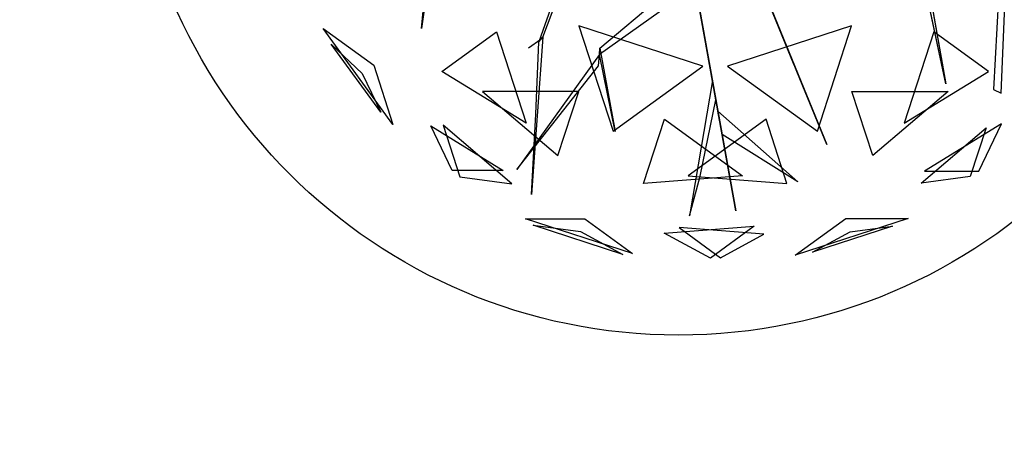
# Model space of a CAD drawing. Extents: x 22936 to 50368, y -4877 to 31080.
# Tile 63 of 256: x 49675 to 49899, y 342 to 439. Entities that reach past the tile are written whole.
import ezdxf

# ---------------------------------------------------------------- set-up
doc = ezdxf.new("R2010")
doc.units = 0
doc.layers.get('0').update_dxf_attribs({"linetype": 'CONTINUOUS'})
for name, color, linetype in [('00_TRACE_ARBRE', 3, 'CONTINUOUS'), ('00_TRACE_RDC', 241, 'CONTINUOUS'), ('08_AMENAGEMENTS_EXTERIEURS', 253, 'CONTINUOUS'), ('09_VEGETATION', 134, 'CONTINUOUS')]:
    doc.layers.add(name, color=color, linetype=linetype)

# ---------------------------------------------------------------- blocks, each defined once
blk = doc.blocks.new('TREE_GEOMETRIC_ROUND')
at = {"color": 7}
for p, q in [((-1025.8, -425.7, 3546.1), (-1094.1, -911.7, 4205.1)), ((-1094.1, -911.7, 4205.1), (-1050.3, -449.3, 3561.8)), ((-603.6, -946.7, 2786.3), (-453, -540.8, 2771.6)), ((1024.9, -1134.2, 5230.3), (900.6, -547.9, 4074.4)), ((1252.1, -523.5, 3608.8), (1218, -1158.3, 4205.1)), ((1248.1, -1172.9, 4205.1), (1274.7, -534.5, 3577.5)), ((-478.7, -568.3, 2844.8), (-620.7, -965, 2843.8)), ((923.2, -558.9, 4074.4), (1024.9, -1134.2, 5230.3)), ((-373.5, -991.1, 4105.7), (4, -672.1, 3415.3)), ((176, -1648.4, 3593.2), (2.2, -680.5, 3357.8)), ((2.2, -680.5, 3415.3), (176, -1648.4, 3593.2)), ((-2.2, -751.4, 3415.3), (-375.4, -1016.1, 4074.4)), ((376.1, -970, 4937.4), (292.4, -764.7, 4383)), ((297.1, -776.3, 4325.4), (543.6, -1380.7, 4586.9)), ((297.1, -776.3, 4335.9), (412.5, -1059.2, 5099.5)), ((447.2, -1144.4, 4555.6), (314.5, -818.9, 4398.6)), ((-1209.6, -1299.5, 3736.8), (-1491.6, -911.3, 3736.8)), ((-1491.6, -911.3, 3736.8), (-1287.6, -1059.6, 3316.1)), ((43.2, -1062.8, 5468.4), (-458, -899.9, 5468.4)), ((-458, -899.9, 5468.4), (-319.5, -1326.2, 5178.3)), ((644.2, -899.9, 2392.4), (143.1, -1062.8, 2392.4)), ((505.7, -1326.2, 2682.5), (644.2, -899.9, 2392.4)), ((-1011.6, -1084.4, 4958.5), (-790.9, -924.1, 5283)), ((-790.9, -924.1, 5283), (-670.7, -1294.1, 5031.1)), ((-603.6, -946.7, 2786.3), (-649.3, -1582.9, 2960.6)), ((-620.7, -965, 2843.8), (-603.6, -946.7, 2786.3)), ((977.1, -924.1, 2577.8), (856.9, -1294.1, 2829.7)), ((1197.9, -1084.4, 2902.3), (977.1, -924.1, 2577.8)), ((-1259, -1249, 4189.8), (-1458.9, -973.9, 4189.8)), ((-1458.9, -973.9, 4189.8), (-1333.8, -1093.2, 4415.9)), ((-612.1, -955.8, 2796.8), (-661.3, -990, 2796.8)), ((-631.6, -1257.7, 2843.8), (-620.7, -965, 2843.8)), ((-375.4, -1016.1, 4074.4), (-373.5, -991.1, 4105.7)), ((-373.5, -991.1, 4105.7), (-311.5, -1327.5, 4806.6)), ((412.5, -1059.2, 5099.5), (376.1, -970, 4937.4)), ((-375.4, -1016.1, 4074.4), (-709.6, -1481.1, 4367.3)), ((-379, -1062, 4126.7), (-375.4, -1016.1, 4074.4)), ((-311.5, -1327.5, 4806.6), (-375.4, -1016.1, 4074.4)), ((-1287.6, -1059.6, 3316.1), (-1209.6, -1299.5, 3736.8)), ((-709.6, -1481.1, 4367.3), (-379, -1062, 4126.7)), ((-319.5, -1326.2, 5178.3), (43.2, -1062.8, 5468.4)), ((143.1, -1062.8, 2392.4), (505.7, -1326.2, 2682.5)), ((-1333.8, -1093.2, 4415.9), (-1259, -1249, 4189.8)), ((-670.7, -1294.1, 5031.1), (-1011.6, -1084.4, 4958.5)), ((856.9, -1294.1, 2829.7), (1197.9, -1084.4, 2902.3)), ((81.3, -1121.2, 3462.4), (-11.6, -1669.3, 3357.8)), ((95.4, -1199.5, 3488.5), (81.3, -1121.2, 3462.4)), ((543.6, -1380.7, 4586.9), (447.2, -1144.4, 4555.6)), ((-458.8, -1165.3, 2577.8), (-847.9, -1165.3, 2829.7)), ((-847.9, -1165.3, 2829.7), (-543.2, -1424.8, 2902.3)), ((-543.2, -1424.8, 2902.3), (-458.8, -1165.3, 2577.8)), ((729.4, -1424.8, 4958.5), (645, -1165.3, 5283)), ((645, -1165.3, 5283), (1034.1, -1165.3, 5031.1)), ((1034.1, -1165.3, 5031.1), (729.4, -1424.8, 4958.5)), ((1218, -1158.3, 4205.1), (1248.1, -1172.9, 4205.1)), ((31.8, -1508.5, 3431), (95.4, -1199.5, 3488.5)), ((-649.3, -1582.9, 2960.6), (-631.6, -1257.7, 2843.8)), ((120.5, -1339.5, 3561.8), (103.5, -1244.8, 3546.1)), ((103.5, -1244.8, 3546.1), (427, -1531.1, 4205.1)), ((-1057.1, -1305.2, 4599.3), (-763.9, -1485.5, 4661.7)), ((-970.7, -1485.5, 4337.8), (-1057.1, -1305.2, 4599.3)), ((-728.6, -1539.4, 3265.8), (-1007, -1302.4, 3199.5)), ((-1007, -1302.4, 3199.5), (-939.1, -1511.3, 3565.9)), ((-196.4, -1537.5, 2902.3), (-112.1, -1278, 2577.8)), ((-112.1, -1278, 2577.8), (202.6, -1506.7, 2829.7)), ((298.3, -1278, 5283), (-16.4, -1506.7, 5031.1)), ((382.6, -1537.5, 4958.5), (298.3, -1278, 5283)), ((925.3, -1536.3, 4599.3), (1187.4, -1313.1, 4661.7)), ((1249.6, -1296.3, 3265.8), (938.1, -1487.8, 3199.5)), ((1187.4, -1313.1, 4661.7), (1123.5, -1509.8, 4337.8)), ((1157.7, -1487.8, 3565.9), (1249.6, -1296.3, 3265.8)), ((427, -1531.1, 4205.1), (120.5, -1339.5, 3561.8)), ((-763.9, -1485.5, 4661.7), (-970.7, -1485.5, 4337.8)), ((-939.1, -1511.3, 3565.9), (-728.6, -1539.4, 3265.8)), ((202.6, -1506.7, 2829.7), (-196.4, -1537.5, 2902.3)), ((-16.4, -1506.7, 5031.1), (382.6, -1537.5, 4958.5)), ((-11.6, -1669.3, 3357.8), (31.8, -1508.5, 3431)), ((1123.5, -1509.8, 4337.8), (925.3, -1536.3, 4599.3)), ((938.1, -1487.8, 3199.5), (1157.7, -1487.8, 3565.9)), ((-241.2, -1821.6, 4186.4), (-673.9, -1681, 4186.4)), ((-673.9, -1681, 4186.4), (-434.7, -1681, 4561.2)), ((-280.9, -1824.6, 3733.7), (-643.6, -1706.8, 3733.7)), ((-643.6, -1706.8, 3733.7), (-451.4, -1732.4, 3459.9)), ((-434.7, -1681, 4561.2), (-241.2, -1821.6, 4186.4)), ((-113.8, -1739.2, 3265.8), (250.8, -1711.1, 3199.5)), ((250.8, -1711.1, 3199.5), (73.1, -1840.2, 3565.9)), ((416.4, -1827.8, 3736.8), (620.5, -1679.6, 3316.1)), ((872.7, -1679.6, 3736.8), (416.4, -1827.8, 3736.8)), ((809.5, -1711, 4189.8), (486, -1816, 4189.8)), ((620.5, -1679.6, 3316.1), (872.7, -1679.6, 3736.8)), ((638.1, -1733.9, 4415.9), (809.5, -1711, 4189.8)), ((-451.4, -1732.4, 3459.9), (-280.9, -1824.6, 3733.7)), ((73.1, -1840.2, 3565.9), (-113.8, -1739.2, 3265.8)), ((289.6, -1742.8, 4599.3), (-53.5, -1716.3, 4661.7)), ((-53.5, -1716.3, 4661.7), (113.7, -1837.9, 4337.8)), ((113.7, -1837.9, 4337.8), (289.6, -1742.8, 4599.3)), ((486, -1816, 4189.8), (638.1, -1733.9, 4415.9))]:
    blk.add_line(p, q, dxfattribs=at)
mesh = blk.add_polyface(dxfattribs=at)
corners = [(-1094.1, -911.7, 4205.1), (-1050.3, -449.3, 3561.8), (-1025.8, -425.7, 3546.1)]
mesh.append_faces([[corners[k] for k in face] for face in [(0, 1, 2)]], dxfattribs={"color": 7})
mesh = blk.add_polyface(dxfattribs=at)
corners = [(1024.9, -1134.2, 5230.3), (900.6, -547.9, 4074.4), (923.2, -558.9, 4074.4)]
mesh.append_faces([[corners[k] for k in face] for face in [(0, 1, 2)]], dxfattribs={"color": 7})
mesh = blk.add_polyface(dxfattribs=at)
corners = [(2.2, -680.5, 3415.3), (176, -1648.4, 3593.2), (2.2, -680.5, 3357.8)]
mesh.append_faces([[corners[k] for k in face] for face in [(0, 1, 2)]], dxfattribs={"color": 7})
mesh = blk.add_polyface(dxfattribs=at)
corners = [(376.1, -970, 4937.4), (297.1, -776.3, 4335.9), (412.5, -1059.2, 5099.5), (292.4, -764.7, 4383)]
mesh.append_faces([[corners[k] for k in face] for face in [(0, 1, 2), (1, 0, 3)]], dxfattribs={"vtx0": -1, "color": 7})
mesh = blk.add_polyface(dxfattribs=at)
corners = [(447.2, -1144.4, 4555.6), (297.1, -776.3, 4325.4), (543.6, -1380.7, 4586.9), (314.5, -818.9, 4398.6)]
mesh.append_faces([[corners[k] for k in face] for face in [(0, 1, 2), (1, 0, 3)]], dxfattribs={"vtx0": -1, "color": 7})
mesh = blk.add_polyface(dxfattribs=at)
corners = [(-1491.6, -911.3, 3736.8), (-1287.6, -1059.6, 3316.1), (-1209.6, -1299.5, 3736.8)]
mesh.append_faces([[corners[k] for k in face] for face in [(0, 1, 2)]], dxfattribs={"color": 7})
mesh = blk.add_polyface(dxfattribs=at)
corners = [(43.2, -1062.8, 5468.4), (-458, -899.9, 5468.4), (-319.5, -1326.2, 5178.3)]
mesh.append_faces([[corners[k] for k in face] for face in [(0, 1, 2)]], dxfattribs={"color": 7})
mesh = blk.add_polyface(dxfattribs=at)
corners = [(644.2, -899.9, 2392.4), (143.1, -1062.8, 2392.4), (505.7, -1326.2, 2682.5)]
mesh.append_faces([[corners[k] for k in face] for face in [(0, 1, 2)]], dxfattribs={"color": 7})
mesh = blk.add_polyface(dxfattribs=at)
corners = [(-670.7, -1294.1, 5031.1), (-1011.6, -1084.4, 4958.5), (-790.9, -924.1, 5283)]
mesh.append_faces([[corners[k] for k in face] for face in [(0, 1, 2)]], dxfattribs={"color": 7})
mesh = blk.add_polyface(dxfattribs=at)
corners = [(1197.9, -1084.4, 2902.3), (977.1, -924.1, 2577.8), (856.9, -1294.1, 2829.7)]
mesh.append_faces([[corners[k] for k in face] for face in [(0, 1, 2)]], dxfattribs={"color": 7})
mesh = blk.add_polyface(dxfattribs=at)
corners = [(-1458.9, -973.9, 4189.8), (-1333.8, -1093.2, 4415.9), (-1259, -1249, 4189.8)]
mesh.append_faces([[corners[k] for k in face] for face in [(0, 1, 2)]], dxfattribs={"color": 7})
mesh = blk.add_polyface(dxfattribs=at)
corners = [(-373.5, -991.1, 4105.7), (-311.5, -1327.5, 4806.6), (-375.4, -1016.1, 4074.4)]
mesh.append_faces([[corners[k] for k in face] for face in [(0, 1, 2)]], dxfattribs={"color": 7})
mesh = blk.add_polyface(dxfattribs=at)
corners = [(-709.6, -1481.1, 4367.3), (-379, -1062, 4126.7), (-375.4, -1016.1, 4074.4)]
mesh.append_faces([[corners[k] for k in face] for face in [(0, 1, 2)]], dxfattribs={"color": 7})
mesh = blk.add_polyface(dxfattribs=at)
corners = [(-543.2, -1424.8, 2902.3), (-458.8, -1165.3, 2577.8), (-847.9, -1165.3, 2829.7)]
mesh.append_faces([[corners[k] for k in face] for face in [(0, 1, 2)]], dxfattribs={"color": 7})
mesh = blk.add_polyface(dxfattribs=at)
corners = [(645, -1165.3, 5283), (1034.1, -1165.3, 5031.1), (729.4, -1424.8, 4958.5)]
mesh.append_faces([[corners[k] for k in face] for face in [(0, 1, 2)]], dxfattribs={"color": 7})
mesh = blk.add_polyface(dxfattribs=at)
corners = [(103.5, -1244.8, 3546.1), (427, -1531.1, 4205.1), (120.5, -1339.5, 3561.8)]
mesh.append_faces([[corners[k] for k in face] for face in [(0, 1, 2)]], dxfattribs={"color": 7})
mesh = blk.add_polyface(dxfattribs=at)
corners = [(-763.9, -1485.5, 4661.7), (-970.7, -1485.5, 4337.8), (-1057.1, -1305.2, 4599.3)]
mesh.append_faces([[corners[k] for k in face] for face in [(0, 1, 2)]], dxfattribs={"color": 7})
mesh = blk.add_polyface(dxfattribs=at)
corners = [(-939.1, -1511.3, 3565.9), (-728.6, -1539.4, 3265.8), (-1007, -1302.4, 3199.5)]
mesh.append_faces([[corners[k] for k in face] for face in [(0, 1, 2)]], dxfattribs={"color": 7})
mesh = blk.add_polyface(dxfattribs=at)
corners = [(-196.4, -1537.5, 2902.3), (-112.1, -1278, 2577.8), (202.6, -1506.7, 2829.7)]
mesh.append_faces([[corners[k] for k in face] for face in [(0, 1, 2)]], dxfattribs={"color": 7})
mesh = blk.add_polyface(dxfattribs=at)
corners = [(298.3, -1278, 5283), (-16.4, -1506.7, 5031.1), (382.6, -1537.5, 4958.5)]
mesh.append_faces([[corners[k] for k in face] for face in [(0, 1, 2)]], dxfattribs={"color": 7})
mesh = blk.add_polyface(dxfattribs=at)
corners = [(1187.4, -1313.1, 4661.7), (1123.5, -1509.8, 4337.8), (925.3, -1536.3, 4599.3)]
mesh.append_faces([[corners[k] for k in face] for face in [(0, 1, 2)]], dxfattribs={"color": 7})
mesh = blk.add_polyface(dxfattribs=at)
corners = [(1157.7, -1487.8, 3565.9), (1249.6, -1296.3, 3265.8), (938.1, -1487.8, 3199.5)]
mesh.append_faces([[corners[k] for k in face] for face in [(0, 1, 2)]], dxfattribs={"color": 7})
mesh = blk.add_polyface(dxfattribs=at)
corners = [(-434.7, -1681, 4561.2), (-241.2, -1821.6, 4186.4), (-673.9, -1681, 4186.4)]
mesh.append_faces([[corners[k] for k in face] for face in [(0, 1, 2)]], dxfattribs={"color": 7})
mesh = blk.add_polyface(dxfattribs=at)
corners = [(-643.6, -1706.8, 3733.7), (-451.4, -1732.4, 3459.9), (-280.9, -1824.6, 3733.7)]
mesh.append_faces([[corners[k] for k in face] for face in [(0, 1, 2)]], dxfattribs={"color": 7})
mesh = blk.add_polyface(dxfattribs=at)
corners = [(73.1, -1840.2, 3565.9), (-113.8, -1739.2, 3265.8), (250.8, -1711.1, 3199.5)]
mesh.append_faces([[corners[k] for k in face] for face in [(0, 1, 2)]], dxfattribs={"color": 7})
mesh = blk.add_polyface(dxfattribs=at)
corners = [(872.7, -1679.6, 3736.8), (416.4, -1827.8, 3736.8), (620.5, -1679.6, 3316.1)]
mesh.append_faces([[corners[k] for k in face] for face in [(0, 1, 2)]], dxfattribs={"color": 7})
mesh = blk.add_polyface(dxfattribs=at)
corners = [(638.1, -1733.9, 4415.9), (809.5, -1711, 4189.8), (486, -1816, 4189.8)]
mesh.append_faces([[corners[k] for k in face] for face in [(0, 1, 2)]], dxfattribs={"color": 7})
mesh = blk.add_polyface(dxfattribs=at)
corners = [(-53.5, -1716.3, 4661.7), (113.7, -1837.9, 4337.8), (289.6, -1742.8, 4599.3)]
mesh.append_faces([[corners[k] for k in face] for face in [(0, 1, 2)]], dxfattribs={"color": 7})
blk = doc.blocks.new('ARBRE_SIMPLE')
blk.add_circle((0, 0), 250)
blk = doc.blocks.new('GROUPER_1')
at = {"layer": '00_TRACE_ARBRE', "xscale": 0.5, "yscale": 0.5, "zscale": 0.5, "rotation": 10.53798942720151}
blk.add_blockref('ARBRE_SIMPLE', (8210.59, 1103.26), dxfattribs=at)
blk = doc.blocks.new('GROUPER_2')
at = {"layer": '00_TRACE_RDC'}
blk.add_blockref('GROUPER_1', (12098.99, 4265.72), dxfattribs=at)
blk = doc.blocks.new('GROUPER_17')
at = {"layer": '08_AMENAGEMENTS_EXTERIEURS'}
mesh = blk.add_polyface(dxfattribs=at)
corners = [(16.45, 1860.4), (0, 1328), (0, 1844.55), (1795, 1328), (33.02, 1876.27), (49.71, 1892.12), (66.55, 1907.89), (83.55, 1923.55), (100.74, 1939.04), (118.11, 1954.33), (135.7, 1969.37), (153.53, 1984.11), (171.6, 1998.5), (189.93, 2012.5), (208.55, 2026.07), (227.46, 2039.16), (246.69, 2051.72), (266.25, 2063.72), (286.11, 2075.18), (306.26, 2086.08), (326.69, 2096.46), (347.37, 2106.3), (368.28, 2115.64), (389.4, 2124.46), (410.72, 2132.79), (432.21, 2140.64), (453.87, 2148), (475.66, 2154.9), (497.57, 2161.34), (519.59, 2167.33), (541.68, 2172.89), (563.84, 2178.01), (586.04, 2182.71), (608.27, 2187), (630.51, 2190.89), (652.73, 2194.39), (674.92, 2197.5), (697.06, 2200.25), (719.14, 2202.62), (741.15, 2204.62), (763.1, 2206.23), (785, 2207.43), (806.84, 2208.22), (828.63, 2208.57), (850.38, 2208.48), (872.08, 2207.93), (893.75, 2206.9), (915.39, 2205.39), (936.99, 2203.38), (958.57, 2200.86), (980.13, 2197.81), (1001.67, 2194.22), (1023.19, 2190.07), (1044.71, 2185.36), (1066.22, 2180.06), (1087.73, 2174.17), (1109.23, 2167.67), (1130.75, 2160.55), (1152.27, 2152.79), (1173.81, 2144.38), (1195.36, 2135.31), (1216.93, 2125.59), (1238.5, 2115.38), (1260.06, 2104.88), (1281.58, 2094.27), (1303.04, 2083.75), (1324.43, 2073.52), (1345.72, 2063.77), (1366.89, 2054.69), (1387.93, 2046.48), (1408.82, 2039.32), (1429.54, 2033.42), (1450.06, 2028.98), (1470.36, 2026.17), (1490.44, 2025.2), (1510.26, 2026.26), (1529.82, 2029.54), (1549.07, 2035.18), (1567.96, 2043.07), (1586.43, 2053.03), (1604.39, 2064.91), (1621.79, 2078.53), (1638.55, 2093.74), (1654.6, 2110.37), (1669.89, 2128.24), (1684.32, 2147.2), (1697.85, 2167.08), (1710.39, 2187.71), (1721.89, 2208.92), (1732.26, 2230.56), (1741.45, 2252.45), (1749.38, 2274.43), (1756.03, 2296.38), (1761.5, 2318.27), (1765.9, 2340.13), (1769.36, 2361.94), (1771.99, 2383.72), (1773.91, 2405.46), (1775.24, 2427.19), (1776.09, 2448.89), (1776.59, 2470.58), (1776.85, 2492.26), (1777, 2513.93), (2395.68, 2513.93), (1845, 75), (1845, 0), (1332.44, 6187.9), (953.84, 4324.79), (744.56, 6114.92), (1503.53, 4690.87), (1872.82, 4324.79), (2843.74, 4811.2), (2680.87, 4187.05), (193.79, -1456.02), (188.09, -1836.1), (174.84, -1645.82), (233.16, -2021.44), (244.41, -1272.11), (308.78, -2196.56), (325.25, -1099.34), (412.78, -2356.46), (434, -942.64), (3662.14, -2801.42), (567.57, -806.46), (722.14, -694.7), (893.31, -610.54), (1076.21, -556.38), (1155.38, -537.12), (1232.99, -512.33), (1308.66, -482.14), (1382.02, -446.69), (1452.7, -406.15), (1520.35, -360.74), (1584.63, -310.68), (1645.22, -256.21), (1701.82, -197.6), (1754.16, -135.16), (1801.96, -69.18), (1795, 75)]
mesh.append_faces([[corners[k] for k in face] for face in [(0, 1, 2), (106, 107, 108), (113, 114, 115)]], dxfattribs={"vtx0": -1})
mesh.append_faces([[corners[k] for k in face] for face in [(1, 0, 3), (104, 103, 105), (107, 109, 110), (110, 111, 112), (114, 113, 116), (116, 117, 118), (118, 119, 120), (120, 121, 122), (122, 112, 111)]], dxfattribs={"vtx0": -1, "vtx1": -1})
mesh.append_faces([[corners[k] for k in face] for face in [(3, 103, 104), (122, 105, 103)]], dxfattribs={"vtx0": -1, "vtx1": -1, "vtx2": -1})
mesh.append_faces([[corners[k] for k in face] for face in [(3, 0, 4), (3, 4, 5), (3, 5, 6), (3, 6, 7), (3, 7, 8), (3, 8, 9), (3, 9, 10), (3, 10, 11), (3, 11, 12), (3, 12, 13), (3, 13, 14), (3, 14, 15), (3, 15, 16), (3, 16, 17), (3, 17, 18), (3, 18, 19), (3, 19, 20), (3, 20, 21), (3, 21, 22), (3, 22, 23), (3, 23, 24), (3, 24, 25), (3, 25, 26), (3, 26, 27), (3, 27, 28), (3, 28, 29), (3, 29, 30), (3, 30, 31), (3, 31, 32), (3, 32, 33), (3, 33, 34), (3, 34, 35), (3, 35, 36), (3, 36, 37), (3, 37, 38), (3, 38, 39), (3, 39, 40), (3, 40, 41), (3, 41, 42), (3, 42, 43), (3, 43, 44), (3, 44, 45), (3, 45, 46), (3, 46, 47), (3, 47, 48), (3, 48, 49), (3, 49, 50), (3, 50, 51), (3, 51, 52), (3, 52, 53), (3, 53, 54), (3, 54, 55), (3, 55, 56), (3, 56, 57), (3, 57, 58), (3, 58, 59), (3, 59, 60), (3, 60, 61), (3, 61, 62), (3, 62, 63), (3, 63, 64), (3, 64, 65), (3, 65, 66), (3, 66, 67), (3, 67, 68), (3, 68, 69), (3, 69, 70), (3, 70, 71), (3, 71, 72), (3, 72, 73), (3, 73, 74), (3, 74, 75), (3, 75, 76), (3, 76, 77), (3, 77, 78), (3, 78, 79), (3, 79, 80), (3, 80, 81), (3, 81, 82), (3, 82, 83), (3, 83, 84), (3, 84, 85), (3, 85, 86), (3, 86, 87), (3, 87, 88), (3, 88, 89), (3, 89, 90), (3, 90, 91), (3, 91, 92), (3, 92, 93), (3, 93, 94), (3, 94, 95), (3, 95, 96), (3, 96, 97), (3, 97, 98), (3, 98, 99), (3, 99, 100), (3, 100, 101), (3, 101, 102), (3, 102, 103), (107, 106, 109), (110, 109, 111), (116, 113, 117), (118, 117, 119), (120, 119, 121), (122, 121, 123), (122, 123, 124), (122, 124, 125), (122, 125, 126), (122, 126, 127), (122, 127, 128), (122, 128, 129), (122, 129, 130), (122, 130, 131), (122, 131, 132), (122, 132, 133), (122, 133, 134), (122, 134, 135), (122, 135, 136), (122, 136, 137), (122, 137, 105), (122, 103, 112)]], dxfattribs={"vtx0": -1, "vtx2": -1})
mesh.append_faces([[corners[k] for k in face] for face in [(104, 138, 3)]], dxfattribs={"vtx2": -1})

msp = doc.modelspace()

# ---------------------------------------------------------------- block references
at = {"layer": '00_TRACE_RDC'}
msp.add_blockref('GROUPER_2', (29515.15, -4876.93), dxfattribs=at)
at = {"layer": '08_AMENAGEMENTS_EXTERIEURS', "color": 54}
msp.add_blockref('GROUPER_17', (46706.19, 1619.93), dxfattribs=at)
at = {"layer": '09_VEGETATION', "xscale": 0.05625, "yscale": 0.05625, "zscale": 0.05625}
msp.add_blockref('TREE_GEOMETRIC_ROUND', (49827.86, 488.05), dxfattribs=at)

doc.saveas('drawing.dxf')
